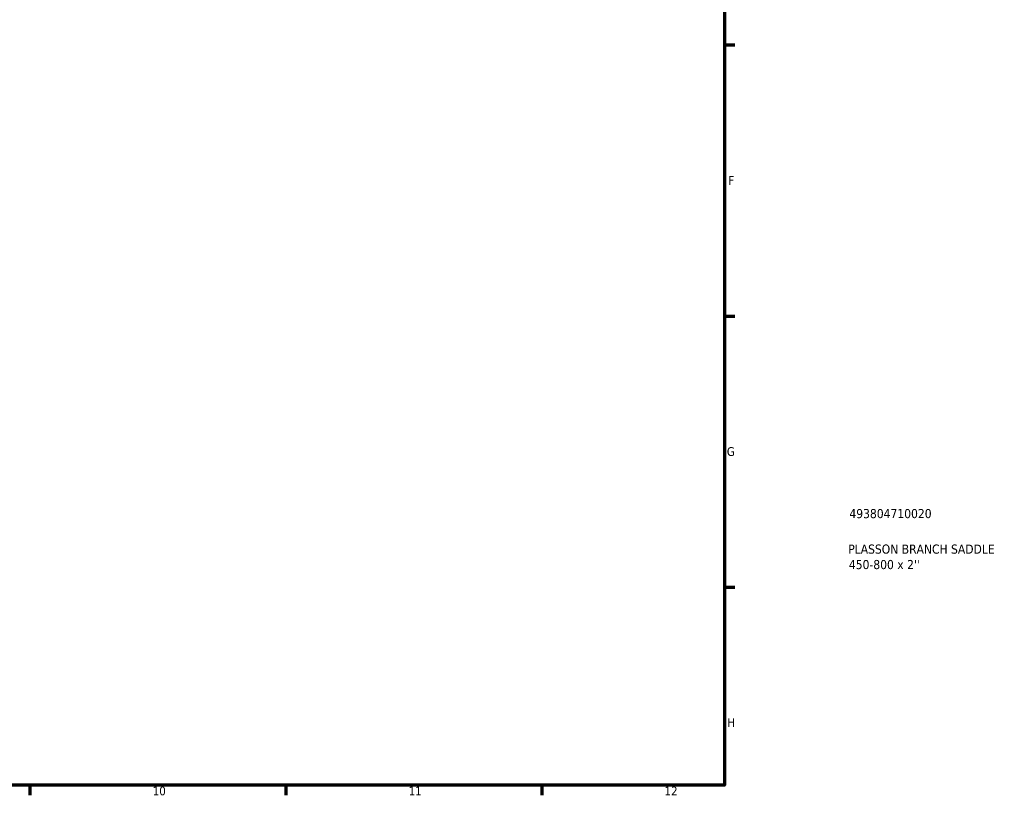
# Model space of a CAD drawing. Header units: millimetres. Extents: x -145 to 1245, y -518 to 822.
# Tile 6 of 8: x 628 to 898, y 17 to 230. Entities that reach past the tile are written whole.
import ezdxf

# ---------------------------------------------------------------- set-up
doc = ezdxf.new("R2010")
doc.units = ezdxf.units.MM
doc.layers.add('Border (ANSI)', color=7, linetype='Continuous', lineweight=70)
doc.layers.add('Title (ISO)', color=7, linetype='Continuous', lineweight=50)
doc.styles.add('Note Text (ANSI)', font='tahoma.ttf')
doc.styles.add('Note Text (ISO)', font='tahoma.ttf')

# ---------------------------------------------------------------- blocks, each defined once
blk = doc.blocks.new('Borders Default Border')
at = {"layer": 'Border (ANSI)'}
for p, q in [((821, 222.75), (823.8, 222.75)), ((821, 148.5), (823.8, 148.5)), ((821, 74.25), (823.8, 74.25)), ((630.75, 20), (630.75, 17.2)), ((700.83, 20), (700.83, 17.2)), ((770.92, 20), (770.92, 17.2))]:
    blk.add_line(p, q, dxfattribs=at)
at = {"layer": 'Border (ANSI)', "flags": 128}
blk.add_lwpolyline([(20, 20), (20, 574), (821, 574), (821, 20), (20, 20)], dxfattribs=at)
at = {"layer": 'Border (ANSI)', "color": 5, "true_color": 0x0000ff, "char_height": 2.4, "attachment_point": 7, "style": 'Note Text (ANSI)'}
for s, insert in [('F', (821.98, 184.43)), ('G', (821.6, 110.13)), ('H', (821.73, 35.93)), ('10', (664.35, 17.15)), ('11', (734.43, 17.2)), ('12', (804.52, 17.2))]:
    blk.add_mtext(s, dxfattribs=dict(at, insert=insert))
blk = doc.blocks.new('Title Blocks ISO')
at = {"layer": 'Title (ISO)', "color": 232, "true_color": 0xca0064, "style": 'Note Text (ISO)'}
for tag, p in [('PART_NUMBER_001', (34.16, 73.13)), ('DESCRIPTION_001', (33.84, 63.4)), ('DESCRIPTION_002', (34.02, 59.17))]:
    blk.add_attdef(tag, p, '', height=2.5, dxfattribs=at)

msp = doc.modelspace()

# ---------------------------------------------------------------- block references
msp.add_blockref('Borders Default Border', (0, 0))
msp.add_blockref('Title Blocks ISO', (821, 20)).add_auto_attribs({'PART_NUMBER_001': '493804710020', 'DESCRIPTION_001': 'PLASSON BRANCH SADDLE', 'DESCRIPTION_002': "450-800 x 2''"})

doc.saveas('drawing.dxf')
